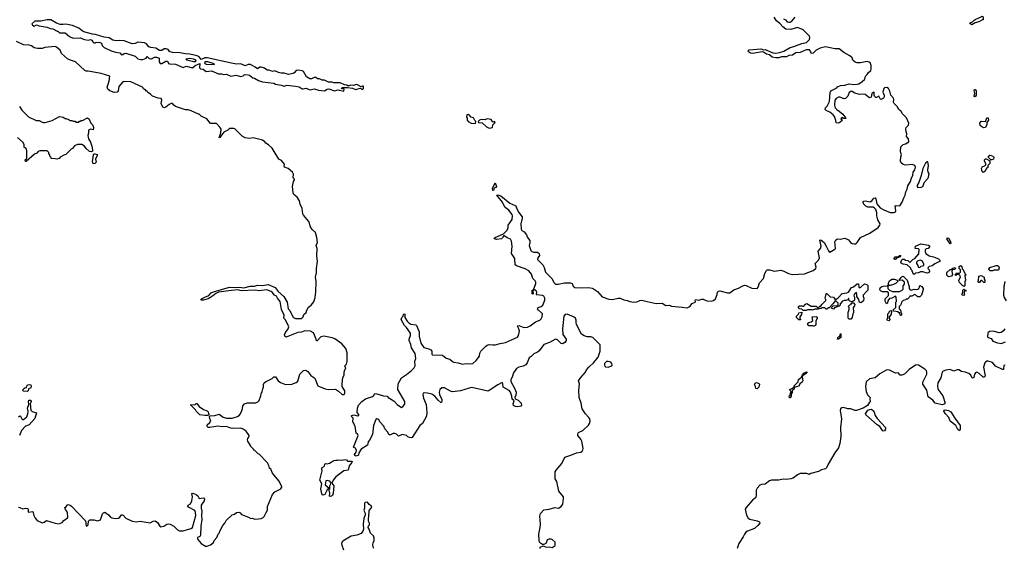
# Model space of a CAD drawing. Extents: x 2535812 to 2752880, y 540738 to 728399.
# Tile 31 of 213: x 2560413 to 2574088, y 640642 to 647972. Entities that reach past the tile are written whole.
import ezdxf

# ---------------------------------------------------------------- set-up
doc = ezdxf.new("R2010")
doc.units = 0

msp = doc.modelspace()

# ---------------------------------------------------------------- linework, layer by layer
at = {"layer": '0CON20XD'}
for points in [[(2564915, 646980), (2564920, 647005), (2564880, 647015), (2564895, 647028), (2564965, 647030), (2565035, 647018), (2565075, 647003), (2565145, 647018), (2565175, 647002), (2565188, 647015), (2565187, 647047), (2565175, 647050), (2565155, 647040), (2565095, 647069), (2565045, 647058), (2565008, 647062), (2564975, 647050), (2564955, 647062), (2564925, 647068), (2564865, 647093), (2564777, 647093), (2564755, 647103), (2564704, 647104), (2564645, 647132), (2564615, 647130), (2564575, 647148), (2564548, 647148), (2564525, 647168), (2564505, 647168), (2564465, 647150), (2564445, 647150), (2564395, 647178), (2564355, 647250), (2564335, 647263), (2564285, 647272), (2564255, 647267), (2564225, 647232), (2564210, 647225), (2564145, 647209), (2564085, 647231), (2564045, 647229), (2564006, 647236), (2563955, 647260), (2563925, 647253), (2563879, 647269), (2563851, 647271), (2563815, 647300), (2563765, 647314), (2563748, 647312), (2563715, 647290), (2563685, 647313), (2563618, 647348), (2563585, 647351), (2563545, 647331), (2563494, 647354), (2563485, 647360), (2563424, 647356), (2563355, 647366), (2563015, 647444), (2562985, 647441), (2562935, 647417), (2562907, 647457), (2562878, 647468), (2562775, 647492), (2562715, 647496), (2562635, 647512), (2562534, 647515), (2562503, 647525), (2562488, 647535), (2562476, 647556), (2562448, 647568), (2562420, 647565), (2562385, 647542), (2562355, 647543), (2562305, 647578), (2562235, 647586), (2562206, 647596), (2562175, 647636), (2562145, 647649), (2562055, 647659), (2562015, 647640), (2561975, 647636), (2561865, 647676), (2561796, 647684), (2561755, 647680), (2561709, 647689), (2561655, 647720), (2561585, 647728), (2561465, 647766), (2561425, 647770), (2561304, 647804), (2561280, 647815), (2561235, 647853), (2561145, 647893), (2561055, 647910), (2561015, 647903), (2560977, 647907), (2560925, 647922), (2560845, 647970), (2560795, 647970), (2560705, 647952), (2560625, 647950), (2560582, 647915), (2560592, 647895), (2560615, 647880), (2560645, 647898), (2560684, 647884), (2560795, 647866), (2560835, 647849), (2560875, 647846), (2560932, 647812), (2560945, 647810), (2560965, 647790), (2561045, 647787), (2561106, 647736), (2561155, 647717), (2561255, 647720), (2561315, 647698), (2561365, 647688), (2561395, 647698), (2561415, 647688), (2561428, 647665), (2561445, 647650), (2561465, 647650), (2561475, 647658), (2561526, 647656), (2561548, 647645), (2561558, 647615), (2561586, 647586), (2561685, 647540), (2561745, 647520), (2561802, 647512), (2561825, 647484), (2561845, 647487), (2561865, 647502), (2561885, 647508), (2562015, 647463), (2562055, 647428), (2562097, 647417), (2562125, 647418), (2562172, 647438), (2562185, 647460), (2562213, 647433), (2562235, 647428), (2562245, 647428), (2562285, 647451), (2562315, 647450), (2562348, 647435), (2562350, 647385), (2562365, 647364), (2562385, 647364), (2562445, 647396), (2562465, 647397), (2562482, 647365), (2562495, 647357), (2562575, 647352), (2562685, 647308), (2562725, 647327), (2562815, 647304), (2562849, 647335), (2562915, 647363), (2562911, 647301), (2562925, 647288), (2562960, 647285), (2563004, 647254), (2563075, 647262), (2563175, 647218), (2563215, 647218), (2563248, 647208), (2563285, 647217), (2563345, 647188), (2563415, 647201), (2563485, 647182), (2563515, 647192), (2563535, 647210), (2563586, 647206), (2563605, 647200), (2563653, 647163), (2563675, 647158), (2563730, 647125), (2563785, 647107), (2563945, 647088), (2563967, 647077), (2564045, 647063), (2564085, 647048), (2564125, 647062), (2564245, 647048), (2564295, 647038), (2564335, 647013), (2564348, 647012), (2564385, 647022), (2564447, 646997), (2564505, 647009), (2564561, 646991), (2564645, 646982), (2564682, 647008), (2564705, 647011), (2564785, 646983), (2564835, 646998), (2564915, 646980)], [(2572558, 645292), (2572575, 645300), (2572580, 645315), (2572574, 645386), (2572585, 645392), (2572635, 645387), (2572671, 645435), (2572692, 645498), (2572711, 645535), (2572719, 645581), (2572739, 645615), (2572747, 645663), (2572785, 645725), (2572800, 645775), (2572817, 645805), (2572822, 645855), (2572845, 645886), (2572855, 645925), (2572845, 645947), (2572815, 645958), (2572715, 645952), (2572685, 645960), (2572658, 645985), (2572648, 646005), (2572650, 646065), (2572660, 646095), (2572648, 646135), (2572653, 646207), (2572685, 646240), (2572715, 646248), (2572760, 646275), (2572757, 646317), (2572731, 646351), (2572733, 646385), (2572724, 646414), (2572720, 646455), (2572726, 646475), (2572759, 646505), (2572764, 646535), (2572728, 646608), (2572675, 646662), (2572657, 646697), (2572624, 646725), (2572599, 646765), (2572558, 646808), (2572550, 646825), (2572554, 646865), (2572550, 646880), (2572510, 646925), (2572497, 646977), (2572479, 647015), (2572455, 647030), (2572425, 647027), (2572413, 647015), (2572403, 646965), (2572422, 646925), (2572422, 646898), (2572409, 646881), (2572375, 646862), (2572363, 646873), (2572345, 646908), (2572315, 646890), (2572305, 646890), (2572285, 646910), (2572280, 646925), (2572282, 646962), (2572276, 646966), (2572248, 646945), (2572240, 646895), (2572215, 646888), (2572155, 646933), (2572135, 646937), (2572075, 646931), (2572012, 646952), (2571975, 646972), (2571955, 646974), (2571935, 646962), (2571913, 646907), (2571883, 646877), (2571865, 646874), (2571805, 646896), (2571785, 646896), (2571755, 646879), (2571736, 646855), (2571729, 646785), (2571741, 646745), (2571762, 646722), (2571793, 646703), (2571845, 646657), (2571888, 646605), (2571885, 646600), (2571855, 646600), (2571845, 646612), (2571825, 646608), (2571820, 646595), (2571840, 646575), (2571805, 646542), (2571785, 646532), (2571755, 646537), (2571747, 646573), (2571732, 646625), (2571712, 646652), (2571665, 646687), (2571615, 646711), (2571601, 646725), (2571604, 646745), (2571628, 646772), (2571661, 646835), (2571671, 646959), (2571679, 646981), (2571760, 647025), (2571772, 647038), (2571813, 647057), (2571874, 647064), (2571935, 647081), (2571995, 647072), (2572046, 647074), (2572069, 647081), (2572115, 647113), (2572149, 647145), (2572160, 647185), (2572185, 647210), (2572197, 647233), (2572234, 647266), (2572240, 647285), (2572241, 647335), (2572223, 647375), (2572185, 647391), (2572093, 647373), (2572045, 647372), (2572015, 647380), (2571985, 647410), (2571975, 647440), (2571945, 647470), (2571860, 647515), (2571796, 647566), (2571735, 647568), (2571605, 647593), (2571530, 647575), (2571475, 647550), (2571433, 647507), (2571419, 647501), (2571408, 647505), (2571396, 647536), (2571381, 647551), (2571335, 647551), (2571255, 647517), (2571195, 647511), (2571145, 647480), (2571095, 647473), (2571065, 647457), (2570995, 647455), (2570955, 647443), (2570915, 647442), (2570865, 647453), (2570825, 647483), (2570785, 647494), (2570742, 647522), (2570725, 647524), (2570595, 647502), (2570563, 647505), (2570534, 647525), (2570532, 647535), (2570545, 647552), (2570705, 647566), (2570744, 647554), (2570765, 647556), (2570875, 647510), (2570915, 647505), (2570965, 647515), (2571025, 647535), (2571114, 647585), (2571165, 647601), (2571275, 647642), (2571343, 647657), (2571383, 647695), (2571388, 647725), (2571384, 647745), (2571295, 647833), (2571215, 647864), (2571123, 647837), (2571055, 647841), (2571011, 647871), (2570974, 647915), (2570926, 647955), (2570892, 648005)], [(2571023, 647985), (2571049, 647969), (2571074, 647944), (2571095, 647935), (2571115, 647935), (2571132, 647945), (2571184, 648005)], [(2573635, 647900), (2573625, 647910), (2573612, 647912), (2573610, 647925), (2573615, 647930), (2573648, 647942), (2573675, 647970), (2573685, 647970), (2573695, 647980), (2573768, 648012), (2573775, 648020), (2573790, 648015), (2573797, 647993), (2573795, 647970), (2573785, 647970), (2573735, 647940), (2573685, 647930), (2573635, 647900)], [(2562865, 641376), (2562886, 641356), (2562905, 641321), (2562965, 641329), (2562981, 641311), (2562976, 641285), (2562933, 641225), (2562932, 641185), (2562944, 641145), (2562938, 641085), (2562943, 641027), (2562927, 640935), (2562925, 640810), (2562915, 640794), (2562883, 640777), (2562881, 640765), (2562885, 640751), (2562935, 640693), (2562995, 640658), (2563015, 640658), (2563062, 640678), (2563105, 640710), (2563112, 640735), (2563150, 640780), (2563170, 640825), (2563184, 640836), (2563197, 640875), (2563234, 640945), (2563261, 640975), (2563281, 641015), (2563366, 641094), (2563398, 641102), (2563426, 641124), (2563455, 641129), (2563475, 641120), (2563495, 641098), (2563592, 641062), (2563623, 641043), (2563645, 641048), (2563665, 641038), (2563695, 641033), (2563765, 641044), (2563795, 641056), (2563810, 641070), (2563835, 641127), (2563853, 641157), (2563853, 641207), (2563923, 641377), (2563956, 641414), (2564040, 641455), (2564054, 641475), (2564054, 641485), (2564012, 641565), (2563925, 641670), (2563900, 641725), (2563883, 641743), (2563875, 641780), (2563853, 641813), (2563740, 641935), (2563725, 641940), (2563680, 641985), (2563665, 641990), (2563660, 642005), (2563620, 642045), (2563620, 642055), (2563582, 642115), (2563578, 642135), (2563580, 642155), (2563596, 642174), (2563600, 642195), (2563558, 642255), (2563518, 642285), (2563485, 642299), (2563365, 642293), (2563330, 642300), (2563285, 642321), (2563227, 642317), (2563165, 642324), (2563055, 642306), (2563028, 642308), (2563016, 642325), (2563019, 642345), (2563056, 642375), (2563069, 642395), (2563055, 642432), (2563048, 642455), (2563055, 642470), (2563125, 642473), (2563185, 642490), (2563239, 642449), (2563285, 642434), (2563365, 642434), (2563452, 642465), (2563478, 642495), (2563507, 642565), (2563513, 642605), (2563534, 642636), (2563575, 642650), (2563693, 642647), (2563719, 642661), (2563737, 642683), (2563762, 642745), (2563768, 642775), (2563782, 642805), (2563788, 642845), (2563798, 642865), (2563798, 642902), (2563810, 642925), (2563825, 642942), (2563920, 642985), (2563945, 643010), (2563965, 643010), (2564002, 642955), (2564035, 642930), (2564107, 642903), (2564193, 642907), (2564255, 642933), (2564278, 642952), (2564302, 643048), (2564355, 643100), (2564385, 643102), (2564416, 643086), (2564458, 643028), (2564510, 642990), (2564556, 642886), (2564576, 642876), (2564654, 642844), (2564696, 642836), (2564799, 642839), (2564842, 642812), (2564894, 642764), (2564922, 642765), (2564930, 642785), (2564927, 642815), (2564894, 642874), (2564890, 642915), (2564901, 642999), (2564918, 643035), (2564918, 643075), (2564928, 643105), (2564942, 643125), (2564928, 643162), (2564950, 643185), (2564962, 643225), (2564960, 643345), (2564942, 643405), (2564885, 643470), (2564788, 643538), (2564755, 643553), (2564635, 643576), (2564595, 643564), (2564545, 643512), (2564535, 643512), (2564531, 643535), (2564493, 643623), (2564454, 643645), (2564375, 643650), (2564325, 643630), (2564275, 643627), (2564115, 643563), (2564096, 643575), (2564091, 643595), (2564106, 643625), (2564144, 643676), (2564150, 643705), (2564105, 643804), (2564084, 643825), (2564085, 643865), (2564051, 643945), (2564029, 644055), (2563992, 644102), (2563979, 644129), (2563953, 644143), (2563922, 644185), (2563905, 644197), (2563845, 644219), (2563735, 644207), (2563685, 644216), (2563495, 644207), (2563445, 644217), (2563355, 644210), (2563175, 644187), (2563135, 644170), (2563089, 644131), (2563030, 644095), (2562965, 644077), (2562935, 644077), (2562927, 644085), (2562936, 644095), (2562985, 644115), (2563038, 644142), (2563074, 644176), (2563105, 644193), (2563325, 644255), (2563415, 644252), (2563463, 644257), (2563525, 644248), (2563615, 644271), (2563675, 644268), (2563715, 644285), (2563785, 644279), (2563865, 644292), (2563961, 644251), (2564003, 644195), (2564084, 644125), (2564126, 644046), (2564144, 643955), (2564163, 643933), (2564205, 643842), (2564215, 643833), (2564245, 643820), (2564325, 643820), (2564350, 643845), (2564360, 643875), (2564390, 643905), (2564402, 643935), (2564424, 643976), (2564463, 644007), (2564497, 644053), (2564515, 644110), (2564528, 644185), (2564533, 644335), (2564523, 644395), (2564537, 644455), (2564536, 644514), (2564551, 644615), (2564541, 644685), (2564546, 644794), (2564533, 644835), (2564549, 644875), (2564541, 644945), (2564522, 645015), (2564475, 645058), (2564453, 645095), (2564428, 645168), (2564355, 645254), (2564345, 645273), (2564338, 645348), (2564310, 645410), (2564301, 645455), (2564265, 645505), (2564220, 645545), (2564210, 645565), (2564202, 645652), (2564218, 645725), (2564228, 645745), (2564228, 645755), (2564212, 645775), (2564218, 645825), (2564203, 645853), (2564143, 645903), (2564092, 645925), (2564088, 645935), (2564090, 645965), (2564050, 646015), (2564012, 646035), (2563922, 646185), (2563870, 646235), (2563834, 646254), (2563818, 646275), (2563785, 646298), (2563655, 646332), (2563605, 646322), (2563545, 646332), (2563504, 646354), (2563400, 646455), (2563385, 646460), (2563325, 646460), (2563303, 646437), (2563250, 646410), (2563195, 646333), (2563185, 646330), (2563208, 646402), (2563212, 646452), (2563195, 646480), (2563145, 646530), (2563065, 646530), (2563010, 646595), (2562935, 646632), (2562907, 646657), (2562895, 646658), (2562797, 646707), (2562755, 646718), (2562715, 646719), (2562576, 646766), (2562552, 646785), (2562537, 646807), (2562515, 646806), (2562488, 646795), (2562444, 646756), (2562425, 646748), (2562400, 646755), (2562378, 646805), (2562387, 646855), (2562380, 646875), (2562335, 646883), (2562259, 646909), (2562229, 646939), (2562192, 646962), (2562185, 646980), (2562175, 646980), (2562155, 647000), (2562145, 647000), (2562132, 647012), (2562130, 647025), (2562120, 647035), (2561956, 647106), (2561875, 647113), (2561845, 647110), (2561792, 647045), (2561779, 646981), (2561765, 646964), (2561725, 646960), (2561665, 646983), (2561635, 647006), (2561627, 647035), (2561655, 647117), (2561665, 647188), (2561546, 647226), (2561365, 647258), (2561335, 647258), (2561320, 647265), (2561186, 647386), (2561105, 647412), (2561075, 647430), (2560995, 647502), (2560976, 647546), (2560925, 647590), (2560905, 647600), (2560760, 647585), (2560725, 647573), (2560661, 647571), (2560615, 647582), (2560575, 647607), (2560545, 647617), (2560465, 647622), (2560369, 647669)], [(2562825, 647391), (2562855, 647393), (2562863, 647405), (2562857, 647415), (2562826, 647425), (2562775, 647431), (2562721, 647425), (2562736, 647415), (2562825, 647391)], [(2563115, 647348), (2563120, 647355), (2563100, 647365), (2563025, 647385), (2562996, 647385), (2562982, 647375), (2562983, 647365), (2563002, 647355), (2563115, 647348)], [(2573685, 646902), (2573670, 646905), (2573673, 646935), (2573680, 646945), (2573668, 646985), (2573675, 647000), (2573685, 647000), (2573697, 646985), (2573698, 646925), (2573685, 646902)], [(2560412, 646765), (2560444, 646714), (2560535, 646621), (2560641, 646571), (2560685, 646570), (2560725, 646548), (2560745, 646543), (2560766, 646544), (2560865, 646572), (2560965, 646628), (2561017, 646617), (2561045, 646600), (2561055, 646600), (2561063, 646593), (2561085, 646590), (2561115, 646570), (2561135, 646570), (2561155, 646560), (2561185, 646560), (2561195, 646550), (2561235, 646550), (2561245, 646560), (2561255, 646560), (2561265, 646570), (2561285, 646570), (2561355, 646610), (2561378, 646588), (2561400, 646535), (2561430, 646505), (2561436, 646474), (2561435, 646442), (2561395, 646450), (2561370, 646435), (2561368, 646395), (2561358, 646365), (2561368, 646315), (2561395, 646270), (2561413, 646215), (2561426, 646164), (2561423, 646145), (2561405, 646136), (2561381, 646141), (2561335, 646182), (2561313, 646213), (2561275, 646240), (2561215, 646240), (2561175, 646218), (2561146, 646184), (2561130, 646175), (2561055, 646100), (2561025, 646090), (2560977, 646063), (2560960, 646045), (2560927, 646033), (2560905, 646040), (2560852, 646042), (2560848, 646058), (2560830, 646075), (2560830, 646095), (2560820, 646105), (2560818, 646128), (2560795, 646150), (2560695, 646152), (2560671, 646139), (2560650, 646115), (2560620, 646105), (2560505, 646000), (2560492, 646002), (2560490, 646025), (2560510, 646045), (2560512, 646152), (2560505, 646180), (2560495, 646190), (2560482, 646192), (2560473, 646203), (2560473, 646235), (2560462, 646265), (2560384, 646334)], [(2566745, 646530), (2566750, 646555), (2566733, 646573), (2566715, 646608), (2566685, 646618), (2566650, 646655), (2566625, 646648), (2566618, 646618), (2566630, 646605), (2566630, 646575), (2566640, 646555), (2566684, 646534), (2566745, 646530)], [(2566935, 646464), (2566978, 646475), (2566985, 646510), (2567018, 646545), (2567008, 646558), (2566985, 646550), (2566960, 646585), (2566905, 646592), (2566875, 646582), (2566823, 646587), (2566800, 646575), (2566780, 646555), (2566785, 646542), (2566835, 646540), (2566895, 646483), (2566935, 646464)], [(2573805, 646468), (2573775, 646482), (2573753, 646503), (2573750, 646535), (2573765, 646560), (2573825, 646558), (2573833, 646567), (2573845, 646608), (2573865, 646610), (2573870, 646575), (2573846, 646544), (2573844, 646515), (2573825, 646473), (2573805, 646468)], [(2561435, 645969), (2561426, 645995), (2561437, 646093), (2561444, 646106), (2561455, 646108), (2561487, 646097), (2561490, 646085), (2561467, 646035), (2561476, 645994), (2561455, 645972), (2561435, 645969)], [(2573795, 645850), (2573782, 645862), (2573770, 645905), (2573785, 645930), (2573818, 645942), (2573830, 645955), (2573830, 645975), (2573812, 646005), (2573812, 646025), (2573825, 646040), (2573835, 646040), (2573885, 646010), (2573886, 645976), (2573860, 645945), (2573860, 645915), (2573842, 645908), (2573824, 645866), (2573805, 645852), (2573795, 645850)], [(2573915, 646024), (2573900, 646025), (2573870, 646055), (2573870, 646075), (2573885, 646090), (2573907, 646087), (2573930, 646075), (2573942, 646062), (2573937, 646035), (2573915, 646024)], [(2572885, 645641), (2572935, 645644), (2572957, 645655), (2572982, 645715), (2573026, 645764), (2573037, 645785), (2573047, 645835), (2573032, 645855), (2573027, 645885), (2573037, 645945), (2573025, 645998), (2573015, 645999), (2572995, 645978), (2572958, 645905), (2572933, 645805), (2572900, 645710), (2572879, 645675), (2572879, 645655), (2572885, 645641)], [(2566985, 645598), (2566982, 645625), (2567015, 645703), (2567034, 645655), (2567025, 645639), (2567001, 645629), (2566995, 645600), (2566985, 645598)], [(2567849, 641689), (2567863, 641715), (2567943, 641805), (2567986, 641895), (2568070, 641920), (2568145, 641954), (2568208, 641965), (2568224, 641976), (2568235, 641995), (2568237, 642015), (2568220, 642115), (2568205, 642145), (2568167, 642195), (2568165, 642218), (2568176, 642235), (2568235, 642265), (2568312, 642338), (2568329, 642361), (2568337, 642395), (2568330, 642425), (2568317, 642447), (2568273, 642495), (2568225, 642565), (2568212, 642645), (2568183, 642725), (2568177, 642823), (2568190, 642915), (2568176, 642955), (2568205, 643002), (2568271, 643075), (2568286, 643105), (2568318, 643145), (2568385, 643210), (2568448, 643285), (2568474, 643365), (2568475, 643455), (2568375, 643556), (2568346, 643566), (2568294, 643565), (2568255, 643580), (2568218, 643605), (2568148, 643735), (2568140, 643765), (2568142, 643795), (2568131, 643825), (2568105, 643845), (2568015, 643880), (2567991, 643875), (2567972, 643855), (2567954, 643675), (2567957, 643597), (2568002, 643535), (2568003, 643515), (2567988, 643492), (2567957, 643467), (2567935, 643472), (2567881, 643525), (2567855, 643534), (2567772, 643488), (2567695, 643458), (2567630, 643370), (2567605, 643351), (2567555, 643328), (2567517, 643293), (2567488, 643275), (2567461, 643205), (2567441, 643179), (2567405, 643157), (2567344, 643146), (2567315, 643125), (2567273, 643065), (2567255, 643006), (2567236, 642975), (2567235, 642945), (2567285, 642851), (2567308, 642795), (2567304, 642756), (2567290, 642725), (2567294, 642704), (2567335, 642687), (2567376, 642645), (2567383, 642617), (2567375, 642602), (2567334, 642594), (2567298, 642598), (2567272, 642612), (2567268, 642635), (2567279, 642675), (2567252, 642702), (2567247, 642743), (2567229, 642795), (2567211, 642821), (2567128, 642865), (2567123, 642915), (2567115, 642929), (2567055, 642900), (2566935, 642819), (2566915, 642812), (2566695, 642860), (2566655, 642854), (2566535, 642814), (2566425, 642802), (2566395, 642811), (2566315, 642855), (2566274, 642856), (2566247, 642835), (2566241, 642795), (2566244, 642764), (2566275, 642695), (2566275, 642665), (2566265, 642650), (2566224, 642685), (2566181, 642741), (2566135, 642768), (2566075, 642784), (2566031, 642789), (2566019, 642781), (2566014, 642765), (2566022, 642715), (2566058, 642625), (2566068, 642515), (2566061, 642465), (2566007, 642363), (2565971, 642335), (2565865, 642166), (2565855, 642162), (2565825, 642166), (2565806, 642176), (2565785, 642197), (2565725, 642208), (2565675, 642186), (2565645, 642214), (2565625, 642224), (2565598, 642222), (2565565, 642202), (2565545, 642206), (2565522, 642245), (2565485, 642286), (2565470, 642325), (2565416, 642386), (2565401, 642415), (2565375, 642426), (2565360, 642415), (2565329, 642335), (2565315, 642209), (2565272, 642128), (2565251, 642105), (2565245, 642060), (2565156, 642004), (2565124, 641956), (2565117, 641923), (2565085, 641908), (2565066, 641915), (2565065, 641933), (2565086, 641965), (2565089, 641985), (2565079, 642019), (2565055, 642026), (2565049, 642035), (2565114, 642195), (2565107, 642217), (2565087, 642227), (2565073, 642325), (2565041, 642385), (2565044, 642434), (2565016, 642465), (2565027, 642475), (2565055, 642480), (2565105, 642469), (2565123, 642475), (2565123, 642485), (2565099, 642515), (2565104, 642575), (2565120, 642615), (2565165, 642668), (2565214, 642705), (2565315, 642738), (2565328, 642745), (2565345, 642777), (2565375, 642776), (2565465, 642748), (2565515, 642741), (2565533, 642723), (2565585, 642692), (2565612, 642672), (2565656, 642625), (2565715, 642586), (2565735, 642593), (2565746, 642605), (2565761, 642635), (2565761, 642665), (2565665, 642835), (2565671, 642915), (2565714, 642996), (2565785, 643042), (2565855, 643097), (2565892, 643135), (2565905, 643165), (2565902, 643228), (2565914, 643265), (2565905, 643335), (2565855, 643412), (2565847, 643457), (2565824, 643515), (2565824, 643535), (2565840, 643585), (2565841, 643615), (2565786, 643696), (2565756, 643725), (2565713, 643805), (2565720, 643835), (2565738, 643852), (2565742, 643875), (2565755, 643883), (2565760, 643880), (2565764, 643856), (2565760, 643835), (2565793, 643783), (2565818, 643758), (2565845, 643741), (2565915, 643732), (2565925, 643723), (2565962, 643635), (2565962, 643575), (2565985, 643476), (2566027, 643417), (2566095, 643399), (2566122, 643385), (2566139, 643365), (2566138, 643325), (2566145, 643315), (2566285, 643309), (2566335, 643270), (2566387, 643257), (2566423, 643223), (2566443, 643213), (2566505, 643205), (2566565, 643187), (2566615, 643197), (2566675, 643192), (2566705, 643195), (2566755, 643235), (2566798, 643295), (2566805, 643337), (2566819, 643365), (2566885, 643438), (2566905, 643451), (2566935, 643459), (2566984, 643454), (2567015, 643453), (2567085, 643473), (2567159, 643485), (2567325, 643561), (2567341, 643585), (2567353, 643645), (2567347, 643677), (2567326, 643715), (2567330, 643720), (2567345, 643721), (2567415, 643694), (2567465, 643701), (2567502, 643718), (2567575, 643776), (2567635, 643797), (2567655, 643817), (2567669, 643845), (2567674, 643885), (2567661, 643901), (2567618, 643935), (2567606, 643955), (2567615, 643971), (2567655, 643986), (2567680, 644005), (2567706, 644075), (2567707, 644105), (2567695, 644131), (2567675, 644142), (2567595, 644148), (2567590, 644155), (2567596, 644185), (2567585, 644204), (2567565, 644218), (2567550, 644220), (2567540, 644205), (2567545, 644160), (2567530, 644165), (2567530, 644215), (2567550, 644220), (2567581, 644305), (2567581, 644325), (2567573, 644345), (2567538, 644378), (2567523, 644435), (2567485, 644483), (2567435, 644509), (2567315, 644550), (2567297, 644565), (2567288, 644655), (2567244, 644725), (2567255, 644825), (2567244, 644894), (2567232, 644922), (2567182, 644942), (2567135, 644973), (2567119, 644941), (2567104, 644927), (2567035, 644917), (2567006, 644925), (2567004, 644935), (2567016, 644945), (2567132, 644998), (2567178, 645042), (2567197, 645075), (2567197, 645115), (2567251, 645195), (2567256, 645245), (2567252, 645265), (2567205, 645325), (2567155, 645364), (2567131, 645405), (2567117, 645437), (2567042, 645535), (2567052, 645538), (2567095, 645525), (2567222, 645422), (2567306, 645385), (2567319, 645345), (2567347, 645295), (2567391, 645235), (2567392, 645215), (2567373, 645137), (2567380, 645060), (2567389, 645045), (2567420, 645025), (2567451, 644985), (2567464, 644945), (2567497, 644905), (2567500, 644875), (2567488, 644835), (2567510, 644765), (2567525, 644749), (2567555, 644740), (2567605, 644744), (2567628, 644725), (2567634, 644695), (2567608, 644665), (2567605, 644641), (2567678, 644568), (2567699, 644529), (2567715, 644466), (2567785, 644395), (2567804, 644375), (2567835, 644314), (2567855, 644298), (2567892, 644298), (2567982, 644318), (2568065, 644318), (2568085, 644308), (2568101, 644271), (2568125, 644253), (2568215, 644247), (2568312, 644252), (2568362, 644242), (2568384, 644233), (2568437, 644197), (2568505, 644120), (2568595, 644087), (2568647, 644083), (2568725, 644104), (2568755, 644104), (2568805, 644081), (2568852, 644072), (2568888, 644055), (2568945, 644046), (2568985, 644052), (2569025, 644071), (2569055, 644077), (2569130, 644055), (2569255, 644031), (2569335, 644033), (2569385, 644001), (2569436, 644006), (2569465, 643990), (2569615, 643979), (2569685, 643968), (2569721, 643989), (2569755, 644030), (2569793, 644047), (2569798, 644055), (2569794, 644076), (2569800, 644085), (2569845, 644073), (2569885, 644088), (2569905, 644088), (2569956, 644066), (2570015, 644059), (2570051, 644069), (2570078, 644095), (2570102, 644155), (2570106, 644185), (2570118, 644202), (2570136, 644204), (2570245, 644179), (2570275, 644178), (2570330, 644220), (2570395, 644243), (2570455, 644276), (2570485, 644285), (2570505, 644280), (2570582, 644242), (2570655, 644238), (2570669, 644255), (2570689, 644315), (2570743, 644377), (2570764, 644445), (2570785, 644486), (2570796, 644496), (2570825, 644497), (2570895, 644478), (2570985, 644492), (2571025, 644479), (2571091, 644445), (2571145, 644433), (2571315, 644443), (2571433, 644485), (2571469, 644515), (2571474, 644535), (2571462, 644585), (2571508, 644632), (2571521, 644665), (2571504, 644756), (2571535, 644794), (2571545, 644825), (2571525, 644908), (2571535, 644912), (2571545, 644908), (2571585, 644875), (2571616, 644825), (2571645, 644760), (2571655, 644747), (2571665, 644744), (2571735, 644782), (2571744, 644795), (2571736, 644885), (2571747, 644915), (2571773, 644927), (2571815, 644922), (2571849, 644931), (2571875, 644936), (2571905, 644924), (2571925, 644911), (2571954, 644875), (2571973, 644863), (2572005, 644857), (2572025, 644860), (2572045, 644878), (2572092, 644945), (2572222, 645005), (2572335, 645084), (2572361, 645115), (2572364, 645135), (2572331, 645191), (2572319, 645245), (2572320, 645295), (2572303, 645333), (2572285, 645355), (2572265, 645368), (2572195, 645368), (2572165, 645382), (2572133, 645415), (2572128, 645435), (2572135, 645449), (2572155, 645453), (2572225, 645442), (2572248, 645455), (2572275, 645494), (2572295, 645497), (2572305, 645483), (2572318, 645415), (2572365, 645360), (2572415, 645328), (2572502, 645295), (2572558, 645292)], [(2573335, 644860), (2573288, 644925), (2573298, 644942), (2573316, 644935), (2573343, 644885), (2573345, 644870), (2573335, 644860)], [(2572835, 644430), (2572822, 644442), (2572820, 644465), (2572810, 644475), (2572808, 644488), (2572790, 644505), (2572788, 644518), (2572738, 644568), (2572683, 644573), (2572655, 644590), (2572652, 644605), (2572664, 644636), (2572675, 644646), (2572696, 644646), (2572715, 644633), (2572748, 644625), (2572775, 644600), (2572823, 644645), (2572844, 644656), (2572902, 644718), (2572907, 644777), (2572895, 644790), (2572852, 644795), (2572857, 644823), (2572927, 644857), (2573035, 644840), (2573048, 644828), (2573050, 644815), (2573030, 644795), (2573005, 644790), (2572990, 644775), (2572990, 644745), (2573000, 644725), (2573045, 644690), (2573107, 644677), (2573175, 644647), (2573193, 644633), (2573197, 644615), (2573125, 644582), (2573086, 644554), (2573045, 644542), (2573030, 644530), (2573028, 644515), (2573046, 644496), (2573050, 644475), (2573035, 644454), (2573015, 644448), (2572955, 644470), (2572925, 644470), (2572896, 644454), (2572855, 644450), (2572835, 644430)], [(2572565, 644640), (2572560, 644655), (2572572, 644675), (2572603, 644677), (2572635, 644696), (2572650, 644695), (2572638, 644675), (2572585, 644652), (2572575, 644642), (2572565, 644640)], [(2572915, 644530), (2572933, 644547), (2572970, 644555), (2572970, 644575), (2572952, 644615), (2572925, 644630), (2572885, 644622), (2572870, 644605), (2572870, 644585), (2572887, 644557), (2572892, 644532), (2572915, 644530)], [(2573315, 644400), (2573292, 644422), (2573292, 644458), (2573335, 644500), (2573345, 644500), (2573375, 644520), (2573408, 644528), (2573410, 644515), (2573397, 644503), (2573362, 644498), (2573358, 644475), (2573367, 644433), (2573355, 644410), (2573335, 644402), (2573315, 644400)], [(2573535, 644270), (2573515, 644270), (2573460, 644325), (2573458, 644352), (2573478, 644395), (2573473, 644413), (2573455, 644430), (2573425, 644430), (2573415, 644420), (2573400, 644425), (2573425, 644450), (2573465, 644450), (2573478, 644462), (2573480, 644495), (2573463, 644513), (2573460, 644535), (2573462, 644545), (2573485, 644557), (2573498, 644545), (2573502, 644512), (2573515, 644500), (2573532, 644462), (2573540, 644455), (2573542, 644442), (2573560, 644425), (2573540, 644415), (2573550, 644355), (2573538, 644332), (2573540, 644275), (2573535, 644270)], [(2573925, 644482), (2573893, 644483), (2573875, 644500), (2573873, 644507), (2573885, 644528), (2573974, 644556), (2573995, 644556), (2574006, 644546), (2574017, 644525), (2574006, 644494), (2573945, 644490), (2573925, 644482)], [(2572655, 643860), (2572640, 643865), (2572638, 643898), (2572625, 643900), (2572612, 643912), (2572555, 643920), (2572540, 643935), (2572580, 643975), (2572580, 644045), (2572590, 644055), (2572588, 644118), (2572575, 644130), (2572527, 644103), (2572492, 644098), (2572470, 644065), (2572468, 644032), (2572452, 644022), (2572433, 644063), (2572432, 644095), (2572478, 644142), (2572480, 644175), (2572462, 644192), (2572395, 644190), (2572370, 644205), (2572360, 644225), (2572365, 644248), (2572385, 644267), (2572425, 644272), (2572470, 644270), (2572470, 644285), (2572480, 644295), (2572480, 644315), (2572492, 644345), (2572524, 644366), (2572564, 644366), (2572600, 644355), (2572610, 644345), (2572610, 644335), (2572585, 644312), (2572550, 644295), (2572505, 644280), (2572485, 644280), (2572470, 644270), (2572470, 644235), (2572492, 644212), (2572537, 644197), (2572633, 644197), (2572670, 644215), (2572682, 644228), (2572682, 644275), (2572702, 644298), (2572700, 644325), (2572672, 644352), (2572635, 644350), (2572630, 644355), (2572655, 644390), (2572670, 644405), (2572685, 644410), (2572740, 644355), (2572766, 644265), (2572768, 644235), (2572779, 644219), (2572795, 644212), (2572835, 644230), (2572865, 644222), (2572885, 644227), (2572903, 644237), (2572912, 644255), (2572915, 644280), (2572943, 644263), (2572960, 644235), (2572960, 644225), (2572940, 644145), (2572915, 644122), (2572885, 644122), (2572875, 644130), (2572855, 644150), (2572845, 644152), (2572805, 644132), (2572775, 644130), (2572765, 644110), (2572745, 644090), (2572725, 644090), (2572715, 644080), (2572685, 644070), (2572662, 644048), (2572652, 644008), (2572630, 643985), (2572630, 643955), (2572640, 643945), (2572640, 643935), (2572650, 643925), (2572650, 643905), (2572660, 643895), (2572660, 643865), (2572655, 643860)], [(2573815, 644320), (2573802, 644322), (2573775, 644350), (2573762, 644348), (2573745, 644320), (2573735, 644320), (2573722, 644332), (2573730, 644345), (2573735, 644408), (2573766, 644416), (2573810, 644395), (2573810, 644365), (2573820, 644355), (2573820, 644325), (2573815, 644320)], [(2571295, 643930), (2571275, 643950), (2571244, 643954), (2571230, 643975), (2571232, 643988), (2571243, 643997), (2571275, 643998), (2571285, 643990), (2571305, 643990), (2571310, 644005), (2571325, 644020), (2571345, 644028), (2571405, 643992), (2571475, 643990), (2571492, 643972), (2571505, 643970), (2571525, 643990), (2571538, 643992), (2571554, 644016), (2571608, 644072), (2571610, 644085), (2571600, 644105), (2571603, 644127), (2571610, 644135), (2571612, 644168), (2571625, 644170), (2571672, 644122), (2571715, 644118), (2571735, 644090), (2571755, 644090), (2571782, 644108), (2571835, 644170), (2571902, 644178), (2571925, 644188), (2571965, 644250), (2571995, 644260), (2572045, 644300), (2572065, 644300), (2572067, 644257), (2572075, 644248), (2572095, 644257), (2572145, 644300), (2572180, 644295), (2572195, 644278), (2572195, 644212), (2572178, 644202), (2572128, 644145), (2572127, 644127), (2572136, 644104), (2572133, 644067), (2572095, 644040), (2572075, 644042), (2572068, 644085), (2572042, 644125), (2572042, 644165), (2572035, 644180), (2572015, 644172), (2572003, 644155), (2572000, 644135), (2572007, 644115), (2572007, 644075), (2571995, 644060), (2571985, 644060), (2571975, 644050), (2571945, 644060), (2571930, 644075), (2571930, 644100), (2571925, 644100), (2571915, 644080), (2571885, 644070), (2571865, 644072), (2571841, 644059), (2571810, 644025), (2571810, 644005), (2571795, 643990), (2571732, 643968), (2571715, 643950), (2571690, 643965), (2571692, 643978), (2571712, 643998), (2571775, 644000), (2571780, 644005), (2571780, 644035), (2571745, 644070), (2571708, 644022), (2571655, 643970), (2571645, 643970), (2571625, 643950), (2571615, 643950), (2571597, 643967), (2571555, 643970), (2571545, 643960), (2571525, 643960), (2571505, 643950), (2571455, 643950), (2571425, 643938), (2571415, 643942), (2571355, 643942), (2571335, 643933), (2571295, 643930)], [(2574095, 644335), (2574083, 644265), (2574078, 644145), (2574085, 644111), (2574115, 644067)], [(2573525, 644140), (2573502, 644145), (2573502, 644165), (2573510, 644175), (2573510, 644215), (2573525, 644230), (2573535, 644220), (2573560, 644215), (2573548, 644202), (2573530, 644195), (2573530, 644165), (2573540, 644155), (2573525, 644140)], [(2571935, 643810), (2571920, 643825), (2571918, 643905), (2571932, 643945), (2571932, 643972), (2571920, 643985), (2571945, 644010), (2571960, 644015), (2571960, 644025), (2571972, 644038), (2571995, 644040), (2572012, 644015), (2572007, 643995), (2571990, 643975), (2571996, 643905), (2571980, 643865), (2571975, 643832), (2571955, 643813), (2571935, 643810)], [(2571255, 643800), (2571235, 643800), (2571200, 643835), (2571200, 643855), (2571228, 643882), (2571235, 643898), (2571275, 643910), (2571270, 643875), (2571250, 643845), (2571250, 643815), (2571260, 643805), (2571255, 643800)], [(2571433, 643713), (2571425, 643720), (2571375, 643720), (2571360, 643735), (2571360, 643755), (2571373, 643767), (2571408, 643772), (2571428, 643792), (2571420, 643845), (2571475, 643848), (2571487, 643837), (2571488, 643825), (2571470, 643785), (2571472, 643738), (2571465, 643722), (2571445, 643713), (2571433, 643713)], [(2572485, 643790), (2572460, 643795), (2572460, 643815), (2572470, 643825), (2572470, 643885), (2572488, 643902), (2572490, 643915), (2572502, 643928), (2572515, 643930), (2572520, 643925), (2572518, 643875), (2572490, 643845), (2572490, 643825), (2572500, 643815), (2572500, 643805), (2572485, 643790)], [(2571772, 643532), (2571780, 643565), (2571800, 643570), (2571810, 643585), (2571815, 643610), (2571820, 643605), (2571820, 643555), (2571785, 643533), (2571772, 643532)], [(2574095, 643675), (2574075, 643648), (2574045, 643628), (2574015, 643622), (2573935, 643644), (2573885, 643639), (2573865, 643627), (2573858, 643615), (2573856, 643566), (2573869, 643555), (2573904, 643544), (2573927, 643507), (2573993, 643483), (2574045, 643474), (2574104, 643494)], [(2568585, 643145), (2568635, 643163), (2568643, 643175), (2568639, 643195), (2568625, 643212), (2568585, 643225), (2568565, 643221), (2568544, 643205), (2568536, 643194), (2568534, 643175), (2568538, 643158), (2568549, 643149), (2568585, 643145)], [(2573161, 642879), (2573166, 642845), (2573179, 642819), (2573235, 642746), (2573266, 642644), (2573255, 642628), (2573225, 642620), (2573145, 642638), (2573126, 642646), (2573096, 642685), (2573032, 642732), (2573012, 642825), (2572958, 642908), (2572958, 642935), (2573010, 643045), (2573012, 643075), (2573006, 643095), (2572986, 643116), (2572895, 643173), (2572875, 643178), (2572855, 643172), (2572768, 643112), (2572702, 643048), (2572664, 643034), (2572642, 643035), (2572615, 643066), (2572575, 643062), (2572495, 643103), (2572455, 643107), (2572425, 643088), (2572358, 643052), (2572295, 642998), (2572215, 642980), (2572169, 642941), (2572162, 642875), (2572171, 642805), (2572189, 642759), (2572224, 642725), (2572220, 642705), (2572227, 642663), (2572214, 642656), (2572189, 642611), (2572127, 642573), (2572035, 642542), (2572014, 642544), (2571955, 642566), (2571916, 642564), (2571855, 642582), (2571830, 642580), (2571814, 642566), (2571808, 642542), (2571829, 642425), (2571814, 642305), (2571819, 642181), (2571804, 642085), (2571785, 642025), (2571736, 641955), (2571640, 641795), (2571621, 641745), (2571605, 641732), (2571550, 641720), (2571507, 641693), (2571402, 641668), (2571378, 641655), (2571345, 641666), (2571252, 641665), (2571215, 641648), (2571156, 641604), (2571125, 641592), (2571065, 641582), (2571015, 641590), (2570955, 641576), (2570854, 641576), (2570825, 641565), (2570765, 641518), (2570715, 641515), (2570695, 641507), (2570655, 641465), (2570640, 641435), (2570643, 641365), (2570636, 641335), (2570593, 641295), (2570505, 641195), (2570490, 641170), (2570508, 641088), (2570532, 641045), (2570555, 641034), (2570655, 641011), (2570688, 640995), (2570692, 640975), (2570666, 640944), (2570618, 640905), (2570523, 640867), (2570499, 640851), (2570479, 640825), (2570460, 640785), (2570402, 640695), (2570380, 640625)], [(2574098, 643172), (2574083, 643167), (2574079, 643121), (2574075, 643112), (2574065, 643111), (2573966, 643156), (2573925, 643207), (2573865, 643226), (2573845, 643226), (2573825, 643216), (2573818, 643205), (2573799, 643145), (2573824, 643026), (2573814, 643006), (2573794, 643005), (2573738, 643058), (2573705, 643073), (2573695, 643070), (2573675, 643045), (2573665, 643002), (2573645, 642990), (2573635, 643000), (2573622, 643035), (2573597, 643057), (2573545, 643077), (2573495, 643086), (2573455, 643107), (2573433, 643107), (2573385, 643090), (2573335, 643112), (2573275, 643102), (2573241, 643089), (2573227, 643073), (2573206, 642995), (2573164, 642926), (2573161, 642879)], [(2571115, 642720), (2571105, 642720), (2571100, 642735), (2571103, 642747), (2571120, 642765), (2571120, 642785), (2571130, 642795), (2571130, 642805), (2571110, 642825), (2571110, 642835), (2571148, 642852), (2571168, 642872), (2571170, 642885), (2571225, 642940), (2571232, 642975), (2571273, 643007), (2571285, 643040), (2571297, 643053), (2571310, 643065), (2571345, 643078), (2571347, 643065), (2571338, 643055), (2571286, 643024), (2571280, 643005), (2571292, 642955), (2571283, 642937), (2571248, 642915), (2571235, 642882), (2571182, 642868), (2571170, 642855), (2571166, 642834), (2571142, 642818), (2571140, 642785), (2571130, 642775), (2571127, 642743), (2571115, 642720)], [(2560515, 642804), (2560460, 642810), (2560456, 642825), (2560464, 642845), (2560485, 642859), (2560507, 642863), (2560511, 642885), (2560525, 642899), (2560545, 642904), (2560567, 642897), (2560573, 642875), (2560568, 642855), (2560535, 642842), (2560529, 642815), (2560515, 642804)], [(2570655, 642843), (2570635, 642850), (2570632, 642875), (2570618, 642905), (2570627, 642923), (2570645, 642930), (2570677, 642917), (2570687, 642907), (2570677, 642865), (2570655, 642843)], [(2560398, 642452), (2560415, 642466), (2560425, 642464), (2560445, 642427), (2560455, 642417), (2560465, 642417), (2560512, 642455), (2560527, 642495), (2560532, 642535), (2560521, 642575), (2560538, 642625), (2560534, 642666), (2560542, 642688), (2560568, 642688), (2560572, 642665), (2560560, 642635), (2560566, 642546), (2560585, 642530), (2560648, 642508), (2560625, 642430), (2560545, 642342), (2560495, 642323), (2560437, 642265), (2560411, 642195)], [(2562985, 642472), (2562913, 642483), (2562863, 642535), (2562855, 642552), (2562790, 642615), (2562790, 642625), (2562845, 642622), (2562865, 642638), (2562875, 642638), (2562905, 642597), (2562966, 642556), (2563015, 642538), (2563030, 642525), (2563038, 642482), (2563025, 642473), (2562985, 642472)], [(2572405, 642257), (2572395, 642263), (2572360, 642320), (2572321, 642345), (2572165, 642480), (2572160, 642495), (2572195, 642545), (2572222, 642558), (2572245, 642559), (2572274, 642535), (2572297, 642475), (2572321, 642431), (2572437, 642305), (2572440, 642285), (2572425, 642260), (2572405, 642257)], [(2573465, 642262), (2573445, 642278), (2573414, 642333), (2573335, 642395), (2573318, 642445), (2573271, 642495), (2573250, 642535), (2573251, 642549), (2573265, 642552), (2573315, 642543), (2573345, 642525), (2573399, 642435), (2573474, 642335), (2573476, 642284), (2573465, 642262)], [(2564725, 641348), (2564714, 641354), (2564719, 641395), (2564710, 641435), (2564710, 641445), (2564720, 641455), (2564722, 641495), (2564740, 641535), (2564719, 641559), (2564685, 641572), (2564663, 641567), (2564658, 641508), (2564710, 641465), (2564685, 641440), (2564652, 641375), (2564625, 641367), (2564611, 641385), (2564596, 641455), (2564609, 641525), (2564581, 641575), (2564616, 641705), (2564611, 641735), (2564615, 641750), (2564645, 641770), (2564650, 641795), (2564660, 641805), (2564685, 641801), (2564715, 641811), (2564775, 641849), (2564804, 641854), (2564825, 641850), (2564845, 641856), (2564885, 641852), (2564935, 641863), (2564952, 641855), (2564967, 641837), (2565015, 641840), (2565030, 641835), (2565025, 641818), (2564989, 641775), (2564977, 641715), (2564913, 641705), (2564805, 641622), (2564767, 641575), (2564750, 641535), (2564777, 641495), (2564767, 641395), (2564758, 641362), (2564745, 641352), (2564725, 641348)], [(2567644, 640624), (2567640, 640645), (2567685, 640662), (2567725, 640644), (2567765, 640647), (2567808, 640638), (2567850, 640665), (2567850, 640715), (2567810, 640750), (2567795, 640756), (2567765, 640757), (2567740, 640745), (2567725, 640700), (2567695, 640680), (2567675, 640680), (2567647, 640697), (2567634, 640714), (2567628, 640735), (2567623, 640825), (2567643, 640915), (2567646, 640965), (2567636, 641075), (2567645, 641110), (2567695, 641160), (2567765, 641172), (2567844, 641196), (2567895, 641184), (2567935, 641209), (2567955, 641243), (2567967, 641315), (2567964, 641344), (2567903, 641423), (2567875, 641557), (2567849, 641595), (2567849, 641689)], [(2560395, 641199), (2560415, 641196), (2560455, 641177), (2560496, 641186), (2560525, 641182), (2560533, 641165), (2560530, 641135), (2560535, 641130), (2560595, 641140), (2560608, 641085), (2560628, 641045), (2560658, 641015), (2560727, 640983), (2560755, 640992), (2560785, 641012), (2560905, 640977), (2560955, 640970), (2561005, 640988), (2561027, 641015), (2561075, 641051), (2561082, 641065), (2561079, 641119), (2561066, 641146), (2561048, 641165), (2561040, 641195), (2561055, 641200), (2561071, 641229), (2561084, 641236), (2561115, 641228), (2561132, 641215), (2561325, 641008), (2561338, 640938), (2561345, 640937), (2561364, 640956), (2561367, 641005), (2561385, 641022), (2561443, 641023), (2561495, 641010), (2561536, 641024), (2561564, 641106), (2561575, 641122), (2561595, 641132), (2561648, 641095), (2561675, 641062), (2561695, 641052), (2561747, 641043), (2561785, 641047), (2561805, 641062), (2561825, 641092), (2561835, 641093), (2561848, 641088), (2561888, 641045), (2561975, 641004), (2562034, 640996), (2562085, 641006), (2562225, 640981), (2562266, 641004), (2562295, 641009), (2562328, 640988), (2562361, 640935), (2562375, 640928), (2562415, 640934), (2562455, 640964), (2562485, 640970), (2562505, 640965), (2562555, 640936), (2562605, 640886), (2562632, 640872), (2562685, 640872), (2562745, 640887), (2562793, 640905), (2562811, 640919), (2562860, 641085), (2562856, 641125), (2562844, 641154), (2562758, 641198), (2562749, 641215), (2562755, 641227), (2562785, 641247), (2562806, 641285), (2562814, 641345), (2562803, 641387), (2562820, 641395), (2562865, 641376)], [(2565332, 640625), (2565323, 640643), (2565318, 640675), (2565322, 640705), (2565337, 640735), (2565337, 640767), (2565325, 640800), (2565285, 640840), (2565268, 640895), (2565252, 640915), (2565258, 640942), (2565270, 640955), (2565270, 640975), (2565258, 641005), (2565260, 641105), (2565268, 641115), (2565268, 641152), (2565297, 641185), (2565302, 641205), (2565295, 641220), (2565267, 641237), (2565245, 641270), (2565210, 641265), (2565204, 641255), (2565204, 641185), (2565191, 641155), (2565210, 641115), (2565210, 641095), (2565195, 641042), (2565184, 640965), (2565188, 640895), (2565181, 640865), (2565156, 640834), (2565095, 640811), (2565018, 640795), (2564901, 640729), (2564891, 640719), (2564884, 640695), (2564885, 640673), (2564912, 640605)]]:
    msp.add_lwpolyline(points, dxfattribs=at)

doc.saveas('drawing.dxf')
